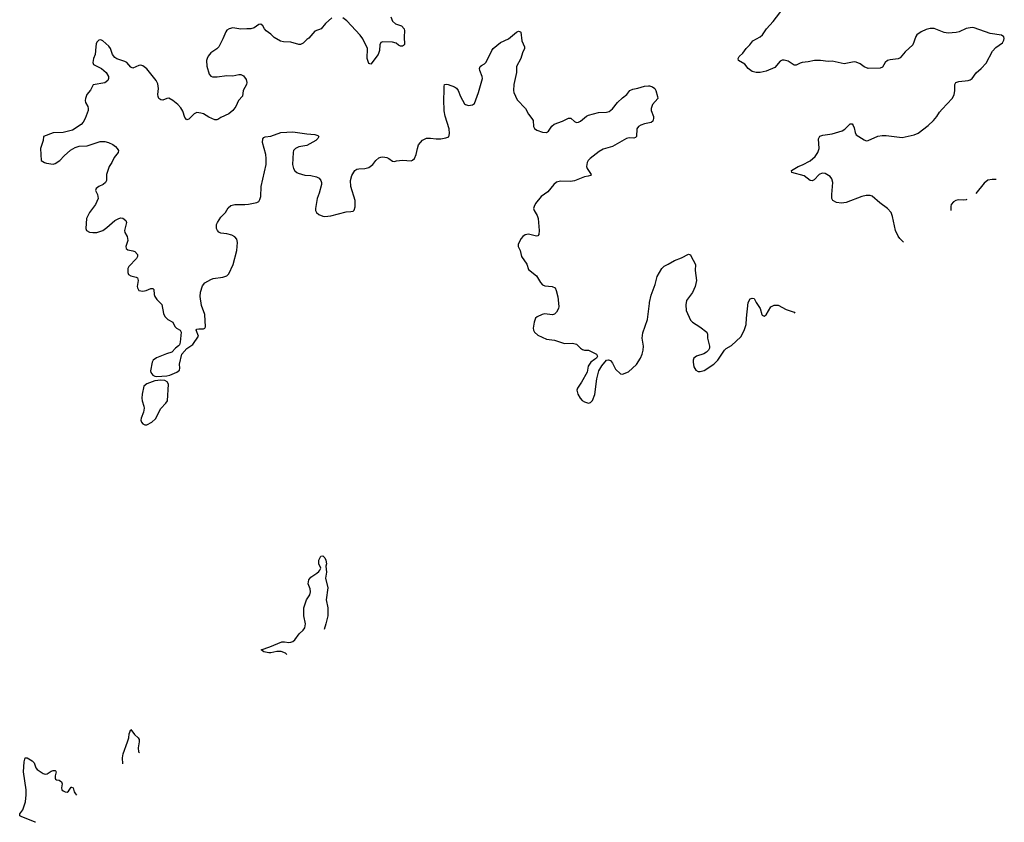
# Model space of a CAD drawing. Header units: inches. Extents: x 1384771 to 1534001, y 461348 to 645899.
# Tile 2 of 105: x 1393696 to 1403553, y 480704 to 488740. Entities that reach past the tile are written whole.
import ezdxf

# ---------------------------------------------------------------- set-up
doc = ezdxf.new("R2010")
doc.units = ezdxf.units.IN
doc.header["$MEASUREMENT"] = 0
doc.layers.add('B3498', color=7, linetype='Continuous')
doc.layers.add('B4408', color=7, linetype='Continuous')

msp = doc.modelspace()

# ---------------------------------------------------------------- linework, layer by layer
at = {"layer": 'B3498', "color": 6}
for points, elevation in [([(1396821.4, 488758.6), (1396757.2, 488702.8), (1396713.4, 488650), (1396650, 488626.2), (1396590, 488555.6), (1396570, 488542.9), (1396535.5, 488504.5), (1396508.2, 488491.8), (1396489.1, 488490.9), (1396410, 488516.7), (1396337.1, 488517.1), (1396306, 488526), (1396243.1, 488563.1), (1396210, 488595.4), (1396163.7, 488630), (1396147.2, 488647.2), (1396130, 488677.2), (1396110, 488695.1), (1396090, 488693.6), (1396042.6, 488657.4), (1396011.5, 488648.4), (1395970, 488649.8), (1395910, 488644), (1395830, 488657), (1395793, 488650), (1395770, 488634), (1395760.5, 488619.6), (1395731.4, 488550), (1395690, 488469.8), (1395670, 488449.8), (1395610, 488407.9), (1395583.5, 488376.5), (1395571.5, 488350), (1395567.9, 488330), (1395570, 488274.8), (1395593.9, 488193.9), (1395610, 488173.7), (1395627.3, 488167.3), (1395671.9, 488168.1), (1395770, 488182.3), (1395830, 488178.3), (1395890, 488191.6), (1395911.3, 488191.3), (1395937.3, 488177.3), (1395962.9, 488142.9), (1395970.4, 488110), (1395965.5, 488090), (1395934, 488030), (1395926, 487974), (1395887.3, 487930), (1395860.5, 487870), (1395829.1, 487830.9), (1395790, 487797.6), (1395710, 487760.7), (1395680.7, 487739.3), (1395670, 487735.8), (1395650, 487738.2), (1395590, 487762.7), (1395536.9, 487796.9), (1395510, 487805.2), (1395470, 487809.2), (1395441.4, 487798.6), (1395390, 487745.3), (1395370, 487737.7), (1395350, 487761.6), (1395330, 487822.6), (1395310, 487857.2), (1395279.8, 487890), (1395230, 487930.5), (1395190, 487954.1), (1395170, 487951.3), (1395130, 487935.2), (1395110, 487937.8), (1395090, 487951.1), (1395080.8, 487970), (1395079.1, 487990), (1395086.1, 488050), (1395079.3, 488099.3), (1395062, 488130), (1394970, 488249.1), (1394930, 488277.5), (1394910, 488284), (1394890, 488282.9), (1394830, 488255.8), (1394810, 488263.8), (1394770, 488310.7), (1394750, 488322.3), (1394670, 488349), (1394650, 488360.9), (1394625.5, 488390), (1394604.4, 488450), (1394590, 488473.7), (1394530, 488527.8), (1394510, 488539.6), (1394490, 488535.6), (1394470, 488516.2), (1394462.3, 488497.7), (1394456.9, 488470), (1394453.2, 488390), (1394435.3, 488350), (1394427.2, 488310), (1394436.4, 488290), (1394516.5, 488250), (1394561.8, 488210), (1394585.6, 488170), (1394586.4, 488150), (1394578.6, 488130), (1394550, 488108.9), (1394432.9, 488087.1), (1394405.9, 488034.1), (1394367.6, 487990), (1394353.8, 487950), (1394352.2, 487930), (1394356.1, 487910), (1394377.8, 487870), (1394382.8, 487850), (1394380.9, 487830), (1394350, 487749.4), (1394330, 487712.7), (1394310.2, 487689.8), (1394225.5, 487634.5), (1394130, 487611.5), (1394030, 487608.5), (1393934.8, 487570), (1393930.6, 487530), (1393905.5, 487450), (1393911, 487331), (1393944.7, 487310), (1393963.8, 487303.8), (1394030, 487293.4), (1394050, 487299.3), (1394098, 487330), (1394141.7, 487378.3), (1394204.7, 487435.3), (1394250, 487462), (1394292.3, 487472.3), (1394370, 487476.4), (1394501.1, 487518.9), (1394550, 487520.1), (1394585.3, 487510), (1394627.4, 487490), (1394655.6, 487470), (1394672.2, 487450), (1394683.8, 487430), (1394682, 487410), (1394640.7, 487359.3), (1394618.4, 487310), (1394593.1, 487270), (1394564.6, 487190), (1394564.4, 487130), (1394555.5, 487110), (1394530.3, 487089.7), (1394488, 487070), (1394463, 487050), (1394453.4, 487030), (1394475.5, 486990), (1394480.7, 486950), (1394454.9, 486890), (1394395.3, 486810), (1394363.8, 486750), (1394359.1, 486650), (1394364.9, 486630), (1394393.7, 486613.7), (1394428.7, 486608.7), (1394470, 486611), (1394530, 486630.2), (1394570, 486658.4), (1394650, 486728), (1394690, 486750.2), (1394710, 486754.7), (1394730, 486752.6), (1394760.3, 486730), (1394764.2, 486710), (1394744.7, 486630), (1394749.1, 486610), (1394772.1, 486570), (1394778.4, 486530), (1394757.4, 486470), (1394760.4, 486450), (1394777.3, 486437.3), (1394830, 486427.2), (1394850, 486418.5), (1394876.1, 486390), (1394875.5, 486370), (1394863.9, 486350), (1394790.3, 486270), (1394778.7, 486250), (1394777.6, 486210), (1394785.5, 486190), (1394810, 486175.8), (1394863.7, 486163.7), (1394875.6, 486155.6), (1394883.1, 486130), (1394872.9, 486070), (1394874.4, 486054.4), (1394889.1, 486029.1), (1394930, 486021.8), (1394963.7, 486030), (1395010, 486050.2), (1395030.4, 486050), (1395037.4, 486037.4), (1395041.6, 485990), (1395050, 485968.9), (1395070, 485939.7), (1395117.8, 485890), (1395137.4, 485797.4), (1395147.8, 485767.8), (1395179.3, 485739.3), (1395230.6, 485710), (1395250, 485667.3), (1395267.3, 485650), (1395302.8, 485630), (1395312.4, 485612.4), (1395302.2, 485510), (1395294.5, 485485.5), (1395285.7, 485474.3), (1395254.4, 485450), (1395220.5, 485410), (1395165.6, 485394.4), (1395065.3, 485354.7), (1395032.7, 485330), (1395023.7, 485310), (1395005.1, 485225.1), (1395007.7, 485207.7), (1395030, 485182.4), (1395050, 485170.4), (1395070, 485166.4), (1395170, 485173.2), (1395199.8, 485180.2), (1395270.7, 485209.3), (1395294.7, 485230), (1395298.3, 485250), (1395294.5, 485290), (1395320.7, 485390), (1395370, 485447.7), (1395431, 485489), (1395486.6, 485570), (1395464.2, 485630), (1395470, 485640.7), (1395490, 485646), (1395535.2, 485644.8), (1395549.7, 485650.3), (1395556, 485664), (1395549.8, 485790), (1395517.7, 485877.7), (1395502.3, 485970), (1395506.8, 486013.3), (1395525.7, 486074.3), (1395550, 486104.6), (1395610, 486140.2), (1395632.5, 486147.5), (1395730, 486161), (1395770, 486175), (1395790, 486196.5), (1395834.1, 486290), (1395869.3, 486429.3), (1395875, 486510), (1395870, 486542.9), (1395850, 486567.2), (1395821.5, 486581.5), (1395770, 486595.3), (1395710, 486604.2), (1395690, 486613.3), (1395675.8, 486630), (1395666.9, 486650), (1395666.8, 486690), (1395675.8, 486710), (1395710, 486761.5), (1395756.8, 486810), (1395783.3, 486856.7), (1395810, 486880.2), (1395850, 486890.9), (1395950, 486888.7), (1395986.9, 486893.1), (1396070, 486911.3), (1396090, 486920.9), (1396101, 486939), (1396108.9, 486971.1), (1396113.7, 487070), (1396162.4, 487290), (1396164.1, 487350), (1396160.2, 487390), (1396128.5, 487510), (1396131.5, 487548.5), (1396140.5, 487559.5), (1396152.4, 487567.6), (1396210, 487574.2), (1396310, 487609.4), (1396430, 487615.9), (1396570, 487596.9), (1396651.7, 487591.7), (1396681.1, 487581.1), (1396690.4, 487570), (1396681.6, 487550), (1396661.6, 487530), (1396570, 487480.9), (1396490, 487465.6), (1396457.8, 487450), (1396438, 487430), (1396432.6, 487410), (1396428.5, 487290), (1396437.4, 487250), (1396450, 487228), (1396469.1, 487209.1), (1396482.4, 487202.4), (1396550, 487183.2), (1396610, 487179), (1396666.6, 487166.6), (1396692.6, 487152.6), (1396711.4, 487131.4), (1396719, 487110), (1396718.2, 487090), (1396695.3, 487004.7), (1396673.2, 486950), (1396659, 486850), (1396658.9, 486830), (1396667, 486810), (1396690, 486790.4), (1396730, 486773.1), (1396750, 486770.3), (1396810, 486777.8), (1396963.9, 486816.1), (1397010, 486818.3), (1397035.6, 486824.4), (1397046, 486834), (1397054.9, 486865.1), (1397055.4, 486930), (1397012.4, 487070), (1397006.8, 487130), (1397019.9, 487180.1), (1397050, 487228.7), (1397070, 487242), (1397090, 487247.1), (1397150, 487250.2), (1397190, 487259.6), (1397230.8, 487289.2), (1397260.7, 487330), (1397290, 487355.3), (1397310, 487365.3), (1397330, 487367.2), (1397370, 487359.6), (1397390, 487351.3), (1397430, 487323.2), (1397450, 487320.3), (1397470, 487327.6), (1397530, 487333.7), (1397613.8, 487326.2), (1397630, 487333.4), (1397650, 487350.8), (1397666.3, 487390), (1397677.7, 487450), (1397690, 487487.3), (1397730, 487535.3), (1397770, 487553.1), (1397810, 487555.3), (1397866.6, 487546.6), (1397911.7, 487548.3), (1397963.2, 487556.8), (1397992.3, 487567.7), (1397998.7, 487601.3), (1397994.3, 487645.7), (1397954.8, 487774.8), (1397946.4, 487826.4), (1397941.4, 487941.4), (1397947.2, 488027.2), (1397944.7, 488070), (1397949.7, 488090.3), (1397970, 488094), (1397984.7, 488090), (1398050, 488067.2), (1398070, 488054.9), (1398086.7, 488030), (1398107.7, 487970), (1398150, 487897.6), (1398160.5, 487890), (1398190, 487880.3), (1398230, 487888.8), (1398250, 487901.3), (1398290.7, 488010), (1398329.8, 488149.8), (1398326.8, 488170), (1398303.5, 488230), (1398300.5, 488250), (1398304.5, 488270), (1398317.7, 488282.3), (1398350, 488297.6), (1398365.3, 488314.7), (1398422.1, 488430), (1398437.3, 488450), (1398509.9, 488510.1), (1398590, 488548.3), (1398670, 488614), (1398690, 488624.4), (1398710, 488619.1), (1398713.6, 488613.6), (1398724.5, 488530), (1398751.4, 488470), (1398750.2, 488450), (1398730, 488407.3), (1398713.1, 488350), (1398670.1, 488270), (1398669.4, 488210), (1398642.6, 488090), (1398640.3, 488030), (1398643.6, 488010), (1398676.5, 487936.5), (1398759.5, 487850), (1398790, 487793.4), (1398823.8, 487750), (1398835.5, 487730), (1398840.5, 487670), (1398850.5, 487650), (1398874.4, 487634.4), (1398930, 487613.6), (1398970, 487611.4), (1398990, 487624.9), (1399024.6, 487675.4), (1399047, 487693), (1399130, 487723.6), (1399190, 487755), (1399213.2, 487753.2), (1399250, 487720.9), (1399270, 487711.5), (1399290, 487714.1), (1399310, 487724.6), (1399370, 487775.5), (1399390, 487783.9), (1399490, 487810.6), (1399570, 487814.6), (1399597.9, 487822.1), (1399631.9, 487848.1), (1399682.2, 487910), (1399730, 487958), (1399775.8, 487990), (1399804.7, 488030), (1399834.3, 488045.7), (1399885.1, 488054.9), (1399950, 488075.2), (1399990, 488078), (1400000, 488076.3)], 700), ([(1397412.2, 488770), (1397430, 488726.4), (1397458.6, 488698.6), (1397518.6, 488678.6), (1397543.8, 488650), (1397548.6, 488628.6), (1397543.6, 488570), (1397548.1, 488491.9), (1397538.7, 488481.3), (1397530, 488475.6), (1397510, 488475.4), (1397490, 488483.9), (1397463.7, 488503.7), (1397430, 488514.9), (1397330, 488519.5), (1397310, 488512.9), (1397302.8, 488490), (1397299.8, 488430), (1397286.4, 488390), (1397210, 488294.5), (1397190, 488302), (1397173.5, 488350), (1397177.8, 488450), (1397130, 488549.8), (1397103.9, 488583.9), (1396970, 488729.8), (1396930, 488760.3)], 700), ([(1400000, 487706.8), (1399950, 487698), (1399914.6, 487685.4), (1399890.3, 487670), (1399873.9, 487646.2), (1399870.2, 487570), (1399860.2, 487559.8), (1399845.8, 487554.2), (1399796.5, 487556.5), (1399770, 487551.7), (1399630, 487471.1), (1399535.7, 487444.3), (1399498.6, 487421.4), (1399408.4, 487350), (1399388.2, 487330), (1399376.4, 487310), (1399371.3, 487270), (1399376, 487250), (1399417.5, 487190), (1399410, 487180.9), (1399387.4, 487172.6), (1399350, 487167.6), (1399250, 487125.4), (1399210, 487119.4), (1399110, 487122.6), (1399070, 487112.2), (1399044.2, 487090), (1398983.7, 487016.3), (1398917.8, 486970), (1398860.7, 486899.3), (1398845.3, 486870), (1398840.9, 486850), (1398845.3, 486830), (1398878, 486778), (1398886.5, 486750), (1398898, 486630), (1398894, 486590), (1398882.6, 486577.4), (1398870, 486572.9), (1398790, 486591.9), (1398755.1, 486584.9), (1398732.2, 486570), (1398715.3, 486550), (1398686.1, 486493.9), (1398688, 486470), (1398704.9, 486430), (1398720.3, 486370), (1398772, 486292), (1398790, 486240.4), (1398870, 486175.5), (1398908.5, 486110), (1398930, 486086.7), (1398953.7, 486073.7), (1399028.2, 486068.2), (1399055.8, 486055.8), (1399068.3, 486028.3), (1399084.1, 485964.1), (1399095.1, 485870), (1399090.1, 485849.9), (1399070, 485811.1), (1399050, 485793.3), (1399030, 485786.3), (1398950, 485794.2), (1398926, 485790), (1398875.3, 485764.7), (1398859.5, 485750), (1398846.7, 485710), (1398838, 485650), (1398840.7, 485630), (1398850, 485611.3), (1398883, 485583), (1398970, 485542), (1399050, 485530.4), (1399150, 485497.6), (1399230, 485501.7), (1399270, 485491.7), (1399310, 485450.4), (1399330, 485436.4), (1399350, 485430.5), (1399390, 485430.7), (1399471.3, 485390), (1399478, 485378), (1399481, 485370), (1399471, 485350), (1399450, 485339.3), (1399414, 485310), (1399388.7, 485271.3), (1399378.8, 485210), (1399321.6, 485110), (1399279.3, 485050), (1399274.9, 485030), (1399282.4, 484990), (1399305.5, 484950), (1399327.6, 484927.6), (1399350, 484914.4), (1399390, 484900.5), (1399410, 484907.7), (1399431.9, 484928.1), (1399453.5, 484986.5), (1399474.6, 485145.4), (1399495.5, 485224.5), (1399524, 485276), (1399569.6, 485330.4), (1399590, 485334), (1399610, 485326.8), (1399630, 485301), (1399661.8, 485241.8), (1399710, 485195.5), (1399730, 485190.5), (1399790, 485214.3), (1399872.3, 485287.7), (1399910, 485352.4), (1399926.9, 485390), (1399937.8, 485430), (1399940.3, 485470), (1399928.9, 485550), (1399934.6, 485605.4), (1399981.9, 485738.1), (1400000, 485898.7)], 700), ([(1396372.1, 482385.5), (1396357.9, 482397.9), (1396313.9, 482413.9), (1396270, 482415.7), (1396210, 482400.3), (1396190, 482399.3), (1396140.9, 482410), (1396113.2, 482430), (1396200.8, 482459.2), (1396322, 482510), (1396348.5, 482511.4), (1396390, 482505.4), (1396410, 482506.8), (1396430, 482514.8), (1396450.7, 482530), (1396495, 482590), (1396533.4, 482626.6), (1396550.3, 482649.7), (1396556.4, 482690), (1396540.3, 482770), (1396541, 482850), (1396566.8, 482930), (1396599.7, 482980.3), (1396607.5, 483010), (1396602.6, 483042.6), (1396585.4, 483090), (1396590, 483130.7), (1396610, 483157.3), (1396670, 483197.3), (1396690, 483214.8), (1396699.5, 483230), (1396709.3, 483250), (1396691.8, 483291.8), (1396690.8, 483330), (1396710, 483368.4), (1396729.4, 483370.6), (1396750, 483352.7), (1396760.6, 483330), (1396768.1, 483292), (1396760.3, 483270), (1396766.4, 483210), (1396758.8, 483150), (1396782.6, 483050), (1396763.8, 482930), (1396781.3, 482850), (1396779.8, 482770), (1396761.6, 482690), (1396744.6, 482634.4)], 600), ([(1394729.1, 481287.8), (1394727, 481350), (1394731.9, 481390), (1394776.6, 481510), (1394787.3, 481550), (1394790.5, 481589.5), (1394808, 481632.1), (1394844.3, 481584.3), (1394883.8, 481550), (1394893, 481533), (1394893.5, 481510), (1394881.2, 481450), (1394884.8, 481410), (1394893.9, 481397.9)], 600), ([(1393855.1, 480703.9), (1393850, 480704.4), (1393710, 480761.5), (1393698, 480770), (1393696.1, 480790), (1393726.1, 480830), (1393742, 480870), (1393753, 480910), (1393762.2, 480977.8), (1393761.2, 481030), (1393732.6, 481210), (1393739.8, 481310), (1393750, 481348.2), (1393770, 481349.2), (1393820.9, 481320.9), (1393839.5, 481299.5), (1393858.1, 481250), (1393870, 481234.2), (1393930, 481193.8), (1393950, 481185.2), (1393971.7, 481188.3), (1394010, 481215.3), (1394030, 481224.1), (1394050, 481222.8), (1394057.2, 481217.2), (1394062, 481210), (1394051.6, 481170), (1394050, 481144.4), (1394055.1, 481135.1), (1394064.4, 481130), (1394090, 481126.4), (1394115.7, 481110), (1394120.8, 481090), (1394115.3, 481050), (1394119.5, 481030), (1394130, 481019.5), (1394150, 481007.9), (1394170, 481005.9), (1394183.4, 481016.6), (1394210, 481055.3), (1394214.2, 481054.2), (1394230, 481048.4), (1394242.6, 481010), (1394254.6, 480990), (1394264.2, 480977.2)], 600)]:
    msp.add_lwpolyline(points, dxfattribs=dict(at, elevation=elevation))
at = {"layer": 'B3498', "color": 6, "elevation": 700}
msp.add_lwpolyline([(1395110, 485131.5), (1395050, 485125), (1394970, 485093.3), (1394939.5, 485070), (1394922.8, 484990), (1394919.1, 484950), (1394922.7, 484922.7), (1394940.3, 484870), (1394941.3, 484850), (1394934.4, 484810), (1394912.7, 484750), (1394910.4, 484730), (1394914.9, 484710), (1394930, 484693), (1394950, 484682.6), (1394970, 484683.6), (1395020.5, 484710), (1395057, 484743), (1395110, 484846), (1395159.7, 484900.3), (1395174.9, 484925.1), (1395187.2, 485090), (1395174, 485114), (1395150, 485128.5)], close=True, dxfattribs=at)
at = {"layer": 'B4408', "color": 6, "elevation": 700}
for points in [[(1402542.4, 486512.8), (1402508.1, 486548.1), (1402490, 486572.4), (1402465.2, 486630), (1402434.9, 486770), (1402419, 486810), (1402383.9, 486850), (1402306.5, 486906.5), (1402230, 486972.1), (1402210, 486980.2), (1402170, 486981.2), (1402127.4, 486970), (1401970, 486910.5), (1401923.3, 486903.3), (1401872.7, 486910), (1401837.6, 486930), (1401826.6, 486950), (1401825.6, 486990), (1401836.9, 487110), (1401826.7, 487146.7), (1401809.3, 487170), (1401760.4, 487200.4), (1401730, 487205.1), (1401700.3, 487190), (1401650, 487136.3), (1401630, 487128.2), (1401610, 487129.7), (1401550, 487175.4), (1401424.5, 487210), (1401422, 487230), (1401489.7, 487270), (1401533.8, 487286.2), (1401610, 487327), (1401660.2, 487370), (1401687.2, 487410), (1401700.7, 487450), (1401692.8, 487547.2), (1401707.4, 487572.6), (1401735.8, 487584.2), (1401830, 487596.8), (1401930, 487627.3), (1401955.8, 487644.2), (1402010, 487697.4), (1402030, 487695.8), (1402040.4, 487680.4), (1402050, 487657.3), (1402058.8, 487610), (1402070, 487586), (1402150, 487536.1), (1402170, 487528), (1402190, 487529.1), (1402287.7, 487572.3), (1402330, 487582), (1402370, 487582.2), (1402530, 487559.1), (1402650, 487586.2), (1402690, 487604.7), (1402790, 487680.1), (1402844.5, 487730), (1402878.8, 487770), (1402905.5, 487814.5), (1402930, 487844.4), (1403032.2, 487950), (1403050, 487986.8), (1403057, 488030), (1403058.3, 488090), (1403067.6, 488110), (1403098.6, 488121.4), (1403189.8, 488130.2), (1403210, 488136.5), (1403229.8, 488150.2), (1403271.7, 488208.3), (1403320.5, 488250), (1403370, 488304.4), (1403435.6, 488424.4), (1403470, 488460.5), (1403536, 488510), (1403550, 488534), (1403553.2, 488553.2), (1403548.7, 488570), (1403525.6, 488585.6), (1403410, 488602.4), (1403250, 488659.1), (1403230, 488661.5), (1403170, 488653.1), (1403100.1, 488619.9), (1403070, 488610.7), (1402990, 488605.3), (1402950, 488611), (1402850, 488652.4), (1402810, 488652.1), (1402770, 488640.5), (1402722, 488618), (1402679.1, 488590), (1402667.7, 488572.3), (1402636.4, 488490), (1402562.2, 488417.8), (1402510, 488359.5), (1402490, 488347.6), (1402410, 488337.6), (1402384.7, 488330), (1402361, 488310), (1402334, 488266), (1402310, 488255.3), (1402190, 488252.3), (1402150, 488266.6), (1402110, 488298), (1402070, 488316), (1402050, 488318), (1401950, 488298), (1401830, 488326.3), (1401790, 488323.1), (1401712.9, 488332.9), (1401651.5, 488331.5), (1401590, 488317.6), (1401529, 488311), (1401510, 488306.3), (1401470, 488283.5), (1401450, 488284.2), (1401390, 488326.2), (1401350, 488336), (1401330, 488334.5), (1401310, 488326.4), (1401257, 488263), (1401170, 488224.2), (1401107.7, 488212.3), (1401070, 488212.6), (1401030, 488222), (1400988.4, 488250), (1400954.4, 488294.4), (1400892.9, 488330), (1400887.9, 488350), (1400898.8, 488370), (1400936.7, 488403.3), (1400968, 488452), (1401006.4, 488490), (1401036.4, 488530), (1401109.9, 488570.1), (1401131, 488589), (1401174, 488650), (1401239.4, 488720.6), (1401350, 488865.4)], [(1400000, 488076.3), (1400010, 488074.5), (1400030, 488067.3), (1400053.7, 488050), (1400063.8, 488030), (1400080.2, 487970), (1400083.2, 487950), (1400032.8, 487890), (1400017.1, 487850), (1400018.9, 487830), (1400040.4, 487770), (1400041.1, 487750), (1400034.9, 487725.1), (1400018, 487710), (1400000, 487706.8)], [(1403472.5, 487139.5), (1403430, 487140.4), (1403388.3, 487131.7), (1403350, 487104.2), (1403266.6, 487000)], [(1403179, 486940.6), (1403170, 486936.9), (1403147.1, 486932.9), (1403090, 486935.3), (1403069.4, 486930.6), (1403043.8, 486916.2), (1403022, 486890), (1403018, 486870), (1403017, 486830.8)], [(1400000, 485898.7), (1400001.3, 485910), (1400016.7, 485983.3), (1400056.3, 486090), (1400078.1, 486170), (1400123.4, 486250), (1400146.9, 486273.1), (1400189.2, 486290.8), (1400250, 486330.2), (1400323.1, 486356.9), (1400390, 486391.6), (1400410, 486384.9), (1400416.4, 486376.4), (1400462.8, 486290), (1400459, 486230), (1400472.6, 486130), (1400457.5, 486070), (1400432, 486010), (1400371.1, 485930), (1400364.6, 485884.6), (1400369.1, 485830), (1400412, 485730), (1400431.1, 485711.1), (1400504.8, 485664.8), (1400575.6, 485610), (1400581.3, 485590), (1400583.1, 485550), (1400602.4, 485470), (1400600.5, 485450), (1400590.5, 485430), (1400570.7, 485410), (1400544.8, 485395.2), (1400470.8, 485370), (1400445.5, 485350), (1400438, 485330), (1400437.1, 485310), (1400444.8, 485264.8), (1400464.9, 485230), (1400490, 485218.4), (1400510, 485217), (1400550, 485227.9), (1400644.2, 485290), (1400684, 485330), (1400751.6, 485430), (1400770, 485448.4), (1400821.6, 485478.4), (1400914.9, 485565.1), (1400950, 485626.8), (1400970, 485687.3), (1400972.5, 485752.5), (1400990.6, 485909.4), (1401010, 485944.9), (1401030, 485952), (1401050, 485947.3), (1401069, 485910), (1401109.2, 485850), (1401124.6, 485790), (1401130, 485781.6), (1401150, 485772.4), (1401170, 485784.9), (1401216.5, 485863.5), (1401250, 485881.2), (1401290, 485880.2), (1401370, 485836.8), (1401450.8, 485810.8), (1401457.6, 485801.1)]]:
    msp.add_lwpolyline(points, dxfattribs=at)

doc.saveas('drawing.dxf')
